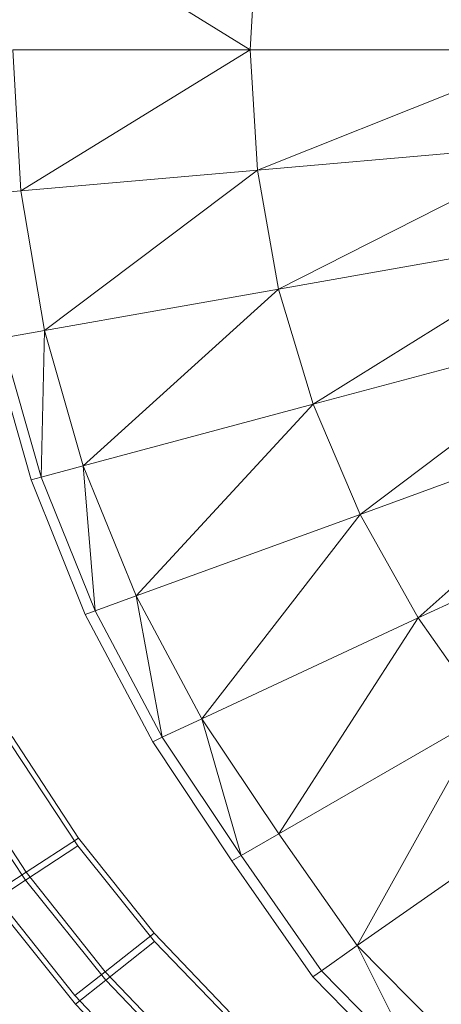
# Model space of a CAD drawing. Header units: metres. Extents: x 391.1 to 427.5, y 12.8 to 28.4.
# Tile 106 of 203: x 406.4828 to 406.5305, y 26.3445 to 26.456. Entities that reach past the tile are written whole.
import ezdxf

# ---------------------------------------------------------------- set-up
doc = ezdxf.new("R2010")
doc.units = ezdxf.units.M
doc.layers.add('A-DETL-____-MBND', color=7, linetype='Continuous', lineweight=18)

# ---------------------------------------------------------------- blocks, each defined once
blk = doc.blocks.new('Family - Inodor PA-152140-02_FON_P0A')
at = {"layer": 'A-DETL-____-MBND', "color": 253, "true_color": 0xaaaaaa}
for p, q in [((0.05941, 0.19991), (0.03343, 0.21593)), ((0.06022, 0.21359), (0.05941, 0.19991)), ((0.05941, 0.19991), (0.03253, 0.19991)), ((0.03343, 0.1839), (0.03253, 0.19991)), ((0.05941, 0.19991), (0.03343, 0.1839)), ((0.09445, 0.19991), (0.05941, 0.19991)), ((0.06022, 0.18624), (0.05941, 0.19991)), ((0.09445, 0.19991), (0.06022, 0.18624)), ((0.09514, 0.1893), (0.06022, 0.18624)), ((0.09514, 0.1893), (0.06262, 0.17278)), ((0.06022, 0.18624), (0.03343, 0.1839)), ((0.06022, 0.18624), (0.03611, 0.1681)), ((0.06262, 0.17278), (0.06022, 0.18624)), ((0.03343, 0.1839), (0.0285, 0.18347)), ((0.03611, 0.1681), (0.03343, 0.1839)), ((0.09718, 0.17887), (0.06262, 0.17278)), ((0.09718, 0.17887), (0.06653, 0.15973)), ((0.06262, 0.17278), (0.03611, 0.1681)), ((0.06262, 0.17278), (0.0405, 0.15275)), ((0.06653, 0.15973), (0.06262, 0.17278)), ((0.1005, 0.16883), (0.06653, 0.15973)), ((0.1005, 0.16883), (0.07185, 0.14726)), ((0.03611, 0.1681), (0.03124, 0.16724)), ((0.03611, 0.1681), (0.03573, 0.15147)), ((0.0405, 0.15275), (0.03611, 0.1681)), ((0.03458, 0.15117), (0.03007, 0.16704)), ((0.03573, 0.15147), (0.03124, 0.16724)), ((0.06653, 0.15973), (0.0405, 0.15275)), ((0.06653, 0.15973), (0.04648, 0.13803)), ((0.07185, 0.14726), (0.06653, 0.15973)), ((0.10496, 0.15931), (0.07185, 0.14726)), ((0.07843, 0.13552), (0.10496, 0.15931)), ((0.0405, 0.15275), (0.03573, 0.15147)), ((0.04648, 0.13803), (0.0405, 0.15275)), ((0.0405, 0.15275), (0.04183, 0.13633)), ((0.03573, 0.15147), (0.03458, 0.15117)), ((0.04072, 0.13593), (0.03458, 0.15117)), ((0.04183, 0.13633), (0.03573, 0.15147)), ((0.11043, 0.15045), (0.07843, 0.13552)), ((0.07185, 0.14726), (0.04648, 0.13803)), ((0.07185, 0.14726), (0.05392, 0.12409)), ((0.07843, 0.13552), (0.07185, 0.14726)), ((0.04648, 0.13803), (0.04183, 0.13633)), ((0.05392, 0.12409), (0.04648, 0.13803)), ((0.04648, 0.13803), (0.04943, 0.122)), ((0.04183, 0.13633), (0.04072, 0.13593)), ((0.04943, 0.122), (0.04183, 0.13633)), ((0.04836, 0.1215), (0.04072, 0.13593)), ((0.07843, 0.13552), (0.05392, 0.12409)), ((0.06265, 0.11108), (0.07843, 0.13552)), ((0.0861, 0.12462), (0.07843, 0.13552)), ((0.05392, 0.12409), (0.04943, 0.122)), ((0.06265, 0.11108), (0.05392, 0.12409)), ((0.05392, 0.12409), (0.05837, 0.10861)), ((0.0861, 0.12462), (0.06265, 0.11108)), ((0.07154, 0.0984), (0.0861, 0.12462)), ((0.03245, 0.12208), (0.03995, 0.11059)), ((0.03245, 0.12208), (0.03995, 0.11059)), ((0.03995, 0.11059), (0.03245, 0.12208)), ((0.03245, 0.12208), (0.03995, 0.11059)), ((0.04943, 0.122), (0.04836, 0.1215)), ((0.05837, 0.10861), (0.04943, 0.122)), ((0.03224, 0.12126), (0.03987, 0.10971)), ((0.03224, 0.12126), (0.03987, 0.10971)), ((0.05734, 0.10801), (0.04836, 0.1215)), ((0.03401, 0.10672), (0.02616, 0.11873)), ((0.03401, 0.10672), (0.02616, 0.11873)), ((0.02597, 0.11789), (0.03394, 0.10581)), ((0.02597, 0.11789), (0.03394, 0.10581)), ((0.09472, 0.11463), (0.07154, 0.0984)), ((0.03401, 0.10672), (0.03995, 0.11059)), ((0.03995, 0.11059), (0.03401, 0.10672)), ((0.03995, 0.11059), (0.04853, 0.0998)), ((0.03995, 0.11059), (0.04853, 0.0998)), ((0.04853, 0.0998), (0.03995, 0.11059)), ((0.03995, 0.11059), (0.04853, 0.0998)), ((0.06265, 0.11108), (0.05837, 0.10861)), ((0.07154, 0.0984), (0.06265, 0.11108)), ((0.03394, 0.10581), (0.03987, 0.10971)), ((0.03987, 0.10971), (0.03394, 0.10581)), ((0.03987, 0.10971), (0.04857, 0.09887)), ((0.03987, 0.10971), (0.04857, 0.09887)), ((0.05837, 0.10861), (0.05734, 0.10801)), ((0.06749, 0.09556), (0.05837, 0.10861)), ((0.06652, 0.09488), (0.05734, 0.10801)), ((0.03034, 0.10433), (0.03401, 0.10672)), ((0.03401, 0.10672), (0.03034, 0.10433)), ((0.04298, 0.09544), (0.03401, 0.10672)), ((0.04298, 0.09544), (0.03401, 0.10672)), ((0.03028, 0.1034), (0.03394, 0.10581)), ((0.03394, 0.10581), (0.03028, 0.1034)), ((0.03394, 0.10581), (0.04304, 0.09447)), ((0.03394, 0.10581), (0.04304, 0.09447)), ((0.03955, 0.09274), (0.03034, 0.10433)), ((0.03955, 0.09274), (0.03034, 0.10433)), ((0.03028, 0.1034), (0.03963, 0.09176)), ((0.03028, 0.1034), (0.03963, 0.09176)), ((0.04298, 0.09544), (0.04853, 0.0998)), ((0.04853, 0.0998), (0.04298, 0.09544)), ((0.04853, 0.0998), (0.05809, 0.08979)), ((0.04853, 0.0998), (0.05809, 0.08979)), ((0.05809, 0.08979), (0.04853, 0.0998)), ((0.04853, 0.0998), (0.05809, 0.08979)), ((0.04304, 0.09447), (0.04857, 0.09887)), ((0.04857, 0.09887), (0.04304, 0.09447)), ((0.04857, 0.09887), (0.05827, 0.08882)), ((0.04857, 0.09887), (0.05827, 0.08882)), ((0.07154, 0.0984), (0.06749, 0.09556)), ((0.08242, 0.08739), (0.07154, 0.0984)), ((0.07154, 0.0984), (0.07863, 0.08421)), ((0.03955, 0.09274), (0.04298, 0.09544)), ((0.04298, 0.09544), (0.03955, 0.09274)), ((0.05299, 0.08497), (0.04298, 0.09544)), ((0.05299, 0.08497), (0.04298, 0.09544)), ((0.06749, 0.09556), (0.06652, 0.09488)), ((0.07772, 0.08345), (0.06652, 0.09488)), ((0.07863, 0.08421), (0.06749, 0.09556)), ((0.03963, 0.09176), (0.04304, 0.09447)), ((0.04304, 0.09447), (0.03963, 0.09176)), ((0.04304, 0.09447), (0.0532, 0.08395)), ((0.04304, 0.09447), (0.0532, 0.08395)), ((0.04983, 0.08198), (0.03955, 0.09274)), ((0.04983, 0.08198), (0.03955, 0.09274)), ((0.03963, 0.09176), (0.05007, 0.08095)), ((0.03963, 0.09176), (0.05007, 0.08095))]:
    blk.add_line(p, q, dxfattribs=at)
blk = doc.blocks.new('LONDR55-XX_ZZ-ARQ-CAA-M3D-Londres55_ifc-1-02_FON_P0A')
at = {"layer": 'A-DETL-____-MBND', "color": 253, "lineweight": 18, "true_color": 0xaaaaaa}
blk.add_blockref('Family - Inodor PA-152140-02_FON_P0A', (406.44946, 26.25274), dxfattribs=at)

msp = doc.modelspace()

# ---------------------------------------------------------------- block references
at = {"lineweight": 5}
msp.add_blockref('LONDR55-XX_ZZ-ARQ-CAA-M3D-Londres55_ifc-1-02_FON_P0A', (0, 0), dxfattribs=at)

doc.saveas('drawing.dxf')
